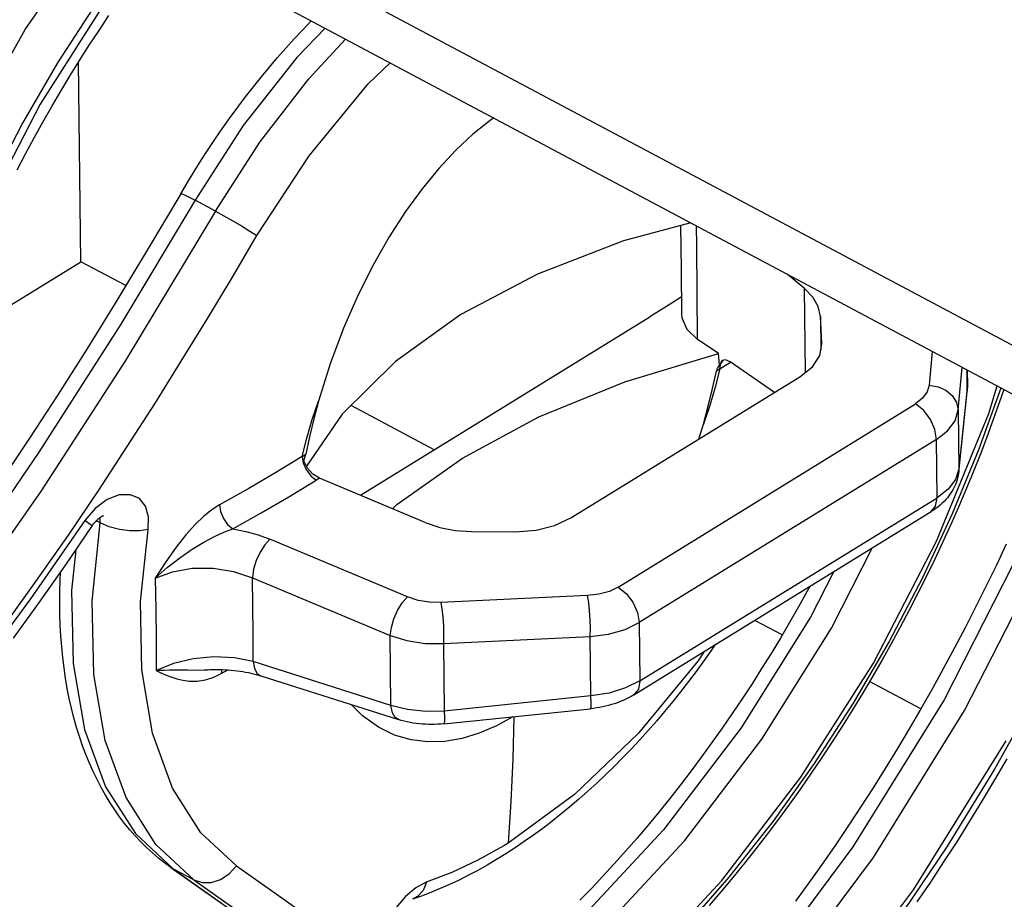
# Model space of a CAD drawing. Header units: millimetres. Extents: x 0 to 594, y 0 to 420.
# Tile 40 of 78: x 541.49 to 546.41, y 86.34 to 90.74. Entities that reach past the tile are written whole.
import ezdxf

# ---------------------------------------------------------------- set-up
doc = ezdxf.new("R2010")
doc.units = ezdxf.units.MM
doc.header["$LTSCALE"] = 32.67
doc.layers.get('0').update_dxf_attribs({"linetype": 'CONTINUOUS'})

msp = doc.modelspace()

# ---------------------------------------------------------------- linework, layer by layer
at = {"color": 7, "linetype": 'CONTINUOUS'}
for p, q in [((541.5272, 91.7316), (548.9443, 87.7831)), ((548.8564, 87.5855), (541.5298, 91.4858)), ((541.8892, 90.6834), (541.9388, 90.7573)), ((542.9061, 90.6867), (542.9483, 90.7307)), ((541.8403, 90.6087), (541.8892, 90.6834)), ((542.8639, 90.6414), (542.9061, 90.6867)), ((541.7923, 90.5333), (541.8403, 90.6087)), ((542.7809, 90.5481), (542.8222, 90.5952)), ((542.8222, 90.5952), (542.8639, 90.6414)), ((542.7402, 90.5002), (542.7809, 90.5481)), ((541.745, 90.4571), (541.7923, 90.5333)), ((541.7981, 89.5283), (541.7875, 90.5257)), ((542.6999, 90.4514), (542.7402, 90.5002)), ((541.6986, 90.3802), (541.745, 90.4571)), ((542.6602, 90.4018), (542.6999, 90.4514)), ((542.6211, 90.3514), (542.6602, 90.4018)), ((541.6531, 90.3027), (541.6986, 90.3802)), ((542.5825, 90.3003), (542.6211, 90.3514)), ((541.6085, 90.2246), (541.6531, 90.3027)), ((542.5446, 90.2484), (542.5825, 90.3003)), ((541.5647, 90.1459), (541.6085, 90.2246)), ((542.5072, 90.1959), (542.5446, 90.2484)), ((543.8418, 90.2336), (543.756, 90.1646)), ((543.8594, 90.2457), (543.8418, 90.2336)), ((542.4705, 90.1426), (542.5072, 90.1959)), ((543.756, 90.1646), (543.6706, 90.0847)), ((541.5219, 90.0666), (541.5647, 90.1459)), ((542.4344, 90.0887), (542.4705, 90.1426)), ((541.48, 89.9869), (541.5219, 90.0666)), ((542.399, 90.0343), (542.4344, 90.0887)), ((543.6706, 90.0847), (543.5859, 89.994)), ((542.3642, 89.9792), (542.399, 90.0343)), ((542.3302, 89.9235), (542.3642, 89.9792)), ((543.5859, 89.994), (543.5021, 89.8921)), ((542.2969, 89.8673), (542.3302, 89.9235)), ((542.2969, 89.8673), (542.135, 89.5934)), ((543.5021, 89.8921), (543.4194, 89.7784)), ((543.4194, 89.7784), (543.3382, 89.6525)), ((544.8434, 89.7218), (544.507, 89.6318)), ((544.7929, 89.7083), (544.7951, 89.4871)), ((543.3382, 89.6525), (543.2591, 89.5139)), ((544.507, 89.6318), (544.0779, 89.4663)), ((542.135, 89.5934), (541.9788, 89.335)), ((541.0884, 89.0908), (541.7981, 89.5283)), ((542.0232, 89.4085), (541.7981, 89.5283)), ((543.2591, 89.5139), (543.1828, 89.3619)), ((544.0779, 89.4663), (543.6957, 89.264)), ((544.7951, 89.4871), (544.7966, 89.2684)), ((545.411, 89.3937), (545.3241, 89.466)), ((545.4534, 89.3504), (545.411, 89.3937)), ((541.9788, 89.335), (541.8283, 89.092)), ((543.1828, 89.3619), (543.1104, 89.1964)), ((544.796, 89.3513), (544.7229, 89.3048)), ((545.4798, 89.3042), (545.4534, 89.3504)), ((544.7229, 89.3048), (544.6387, 89.2523)), ((544.7966, 89.2684), (544.7984, 89.2479)), ((545.4904, 89.2549), (545.4798, 89.3042)), ((543.1941, 88.3616), (544.6387, 89.2523)), ((543.6957, 89.264), (543.3687, 89.0291)), ((544.7984, 89.2479), (544.8234, 89.1915)), ((545.4971, 89.1238), (545.4904, 89.2549)), ((543.1104, 89.1964), (543.0439, 89.019)), ((544.8234, 89.1915), (544.8761, 89.1418)), ((544.9813, 89.0691), (544.876, 89.1418)), ((545.4973, 89.1177), (545.4971, 89.1238)), ((541.8283, 89.092), (541.683, 88.8631)), ((544.5145, 88.9281), (544.9813, 89.0691)), ((544.9863, 89.0122), (544.9813, 89.0691)), ((545.4873, 89.0605), (545.4973, 89.1177)), ((543.3687, 89.0291), (543.1038, 88.7666)), ((544.9984, 89.0328), (544.9863, 89.0122)), ((545.0007, 89.0345), (544.9984, 89.0328)), ((545.0173, 89.0379), (545.0007, 89.0345)), ((545.0406, 89.0281), (545.0173, 89.0379)), ((545.2615, 88.8755), (545.0406, 89.0281)), ((545.4511, 89.0039), (545.4873, 89.0605)), ((543.0439, 89.019), (542.9851, 88.8318)), ((544.9524, 88.8944), (544.9712, 88.9822)), ((544.9742, 88.992), (544.9712, 88.9823)), ((544.9793, 89.0021), (544.9742, 88.992)), ((544.9863, 89.0122), (544.9793, 89.0021)), ((545.3886, 88.9539), (545.4511, 89.0039)), ((546.2235, 88.9872), (546.2243, 88.9081)), ((544.0854, 88.753), (544.5145, 88.9281)), ((544.2453, 88.249), (545.3886, 88.9539)), ((544.931, 88.806), (544.9524, 88.8944)), ((546.1811, 88.4804), (546.2231, 88.8824)), ((546.2238, 88.8908), (546.2231, 88.8825)), ((546.2243, 88.9082), (546.2237, 88.8942)), ((546.2242, 88.8992), (546.2238, 88.8908)), ((546.2243, 88.9082), (546.2242, 88.8992)), ((546.4061, 88.89), (546.3849, 88.8281)), ((541.683, 88.8631), (541.5423, 88.647)), ((542.9851, 88.8318), (542.9612, 88.7429)), ((546.3849, 88.8281), (546.3536, 88.7401)), ((543.5627, 88.5889), (543.1475, 88.8099)), ((544.907, 88.7171), (544.931, 88.806)), ((546.1625, 88.7344), (546.1785, 88.7883)), ((543.1038, 88.7666), (542.9246, 88.508)), ((542.9612, 88.7429), (542.9398, 88.6545)), ((543.7033, 88.5474), (544.0854, 88.753)), ((546.1258, 88.6844), (546.1625, 88.7344)), ((546.3536, 88.7401), (546.3211, 88.6522)), ((544.8836, 88.6425), (544.907, 88.7172)), ((546.0705, 88.6409), (546.1258, 88.6844)), ((541.5423, 88.647), (541.4057, 88.4427)), ((542.9398, 88.6545), (542.921, 88.5667)), ((546.3211, 88.6522), (546.2873, 88.5644)), ((542.9123, 88.5333), (542.9158, 88.5452)), ((542.93, 88.4968), (542.9123, 88.5333)), ((542.9158, 88.5452), (542.9187, 88.5565)), ((542.9187, 88.5565), (542.921, 88.5667)), ((543.3763, 88.3158), (543.7033, 88.5474)), ((546.2873, 88.5644), (546.2524, 88.4769)), ((542.9569, 88.4674), (542.93, 88.4968)), ((546.1816, 88.4922), (546.1656, 88.441)), ((546.1811, 88.4805), (546.1798, 88.4702)), ((542.9896, 88.4473), (542.9569, 88.4674)), ((543.5172, 88.2262), (542.9896, 88.4473)), ((546.1656, 88.441), (546.1289, 88.3927)), ((546.1729, 88.4395), (546.1697, 88.4293)), ((546.1757, 88.4497), (546.1729, 88.4395)), ((546.178, 88.46), (546.1757, 88.4497)), ((546.1798, 88.4702), (546.178, 88.46)), ((546.2524, 88.4769), (546.2164, 88.3896)), ((546.1289, 88.3927), (546.0736, 88.3498)), ((546.1515, 88.389), (546.1456, 88.3791)), ((546.1568, 88.399), (546.1515, 88.389)), ((546.1616, 88.409), (546.1568, 88.399)), ((546.1659, 88.4191), (546.1616, 88.409)), ((546.1697, 88.4293), (546.1659, 88.4191)), ((546.2164, 88.3896), (546.1792, 88.3025)), ((546.1164, 88.3405), (546.1076, 88.3312)), ((546.1245, 88.3499), (546.1164, 88.3405)), ((546.1321, 88.3596), (546.1245, 88.3499)), ((546.1391, 88.3693), (546.1321, 88.3596)), ((546.1456, 88.3791), (546.1391, 88.3693)), ((543.354, 88.2946), (543.3763, 88.3158)), ((546.0551, 88.288), (546.0431, 88.2803)), ((546.0666, 88.2961), (546.0551, 88.288)), ((546.0777, 88.3045), (546.0666, 88.2961)), ((546.0883, 88.3132), (546.0777, 88.3045)), ((546.0982, 88.3221), (546.0883, 88.3132)), ((546.1076, 88.3312), (546.0982, 88.3221)), ((546.1792, 88.3025), (546.1409, 88.2157)), ((541.8725, 88.2314), (541.8753, 88.2343)), ((541.8753, 88.2343), (541.878, 88.2371)), ((541.878, 88.2371), (541.8808, 88.2397)), ((541.8808, 88.2397), (541.8835, 88.2422)), ((541.8835, 88.2422), (541.8862, 88.2445)), ((541.8862, 88.2445), (541.8888, 88.2466)), ((541.8888, 88.2466), (541.8913, 88.2486)), ((541.8913, 88.2486), (541.8937, 88.2504)), ((541.8937, 88.2504), (541.896, 88.252)), ((541.896, 88.252), (541.8982, 88.2535)), ((541.8982, 88.2535), (541.9002, 88.2547)), ((541.9002, 88.2547), (541.9021, 88.2559)), ((541.9021, 88.2559), (541.9039, 88.2569)), ((541.9039, 88.2569), (541.9056, 88.2577)), ((541.9056, 88.2577), (541.907, 88.2585)), ((541.907, 88.2585), (541.9083, 88.259)), ((541.9083, 88.259), (541.9094, 88.2595)), ((541.9094, 88.2595), (541.9103, 88.2598)), ((541.9103, 88.2598), (541.9109, 88.2601)), ((541.9109, 88.2601), (541.9113, 88.2602)), ((541.9113, 88.2602), (541.9114, 88.2602)), ((544.1638, 88.2102), (544.2453, 88.249)), ((544.5587, 87.3652), (546.0431, 88.2803)), ((541.7229, 88.0153), (541.8564, 88.2114)), ((541.8564, 88.2114), (541.8589, 88.215)), ((541.8589, 88.215), (541.8615, 88.2185)), ((541.8615, 88.2185), (541.8642, 88.2219)), ((541.8642, 88.2219), (541.867, 88.2252)), ((541.867, 88.2252), (541.8697, 88.2284)), ((541.8697, 88.2284), (541.8725, 88.2314)), ((543.5172, 88.2262), (543.5899, 88.2015)), ((543.5899, 88.2015), (543.6671, 88.1865)), ((543.6671, 88.1865), (543.7489, 88.1812)), ((543.9661, 88.1799), (544.0708, 88.1872)), ((544.0708, 88.1872), (544.1638, 88.2102)), ((546.1409, 88.2157), (546.1016, 88.1293)), ((543.7489, 88.1812), (543.9661, 88.1799)), ((546.1016, 88.1293), (546.0611, 88.0432)), ((546.418, 88.1182), (546.3689, 88.0136)), ((546.0611, 88.0432), (546.0195, 87.9575)), ((541.592, 87.8279), (541.7229, 88.0153)), ((546.3689, 88.0136), (546.3185, 87.9095)), ((541.6932, 87.8814), (541.6946, 87.9382)), ((541.6946, 87.9382), (541.6964, 87.9775)), ((546.0195, 87.9575), (545.9769, 87.8723)), ((545.4373, 87.9069), (545.4248, 87.8836)), ((546.3185, 87.9095), (546.267, 87.8058)), ((541.6928, 87.825), (541.6932, 87.8814)), ((545.4248, 87.8836), (545.381, 87.8049)), ((545.9769, 87.8723), (545.9333, 87.7876)), ((541.4626, 87.6477), (541.592, 87.8279)), ((541.6935, 87.7692), (541.6928, 87.825)), ((545.381, 87.8049), (545.3364, 87.7268)), ((546.267, 87.8058), (546.2143, 87.7027)), ((541.6954, 87.7141), (541.6935, 87.7692)), ((545.9333, 87.7876), (545.8887, 87.7033)), ((541.6985, 87.6595), (541.6954, 87.7141)), ((544.5151, 87.6913), (544.5862, 87.7258)), ((545.2997, 87.6642), (545.1624, 87.7373)), ((545.3364, 87.7268), (545.2909, 87.6492)), ((545.8887, 87.7033), (545.843, 87.6196)), ((546.2143, 87.7027), (546.1604, 87.6001)), ((541.7027, 87.6056), (541.6985, 87.6595)), ((543.3431, 87.6619), (543.4262, 87.6362)), ((544.3418, 87.6559), (544.4322, 87.6676)), ((544.4322, 87.6676), (544.5151, 87.6913)), ((545.2909, 87.6492), (545.2445, 87.5724)), ((541.708, 87.5525), (541.7027, 87.6056)), ((543.4262, 87.6362), (543.5166, 87.6225)), ((543.5166, 87.6225), (543.6095, 87.6214)), ((544.9659, 87.6162), (544.9457, 87.5869)), ((545.843, 87.6196), (545.7964, 87.5365)), ((546.1604, 87.6001), (546.1054, 87.4981)), ((541.7144, 87.5001), (541.708, 87.5525)), ((544.9457, 87.5869), (544.9083, 87.5344)), ((545.2445, 87.5724), (545.1972, 87.4962)), ((541.7221, 87.4484), (541.7144, 87.5001)), ((544.9083, 87.5344), (544.8704, 87.4825)), ((545.1972, 87.4962), (545.1492, 87.4207)), ((545.7964, 87.5365), (545.7489, 87.454)), ((546.1054, 87.4981), (546.0494, 87.3967)), ((541.7308, 87.3975), (541.7221, 87.4484)), ((542.4347, 87.4908), (542.4417, 87.4911)), ((542.4417, 87.4911), (542.4573, 87.4917)), ((542.4573, 87.4917), (542.4729, 87.4919)), ((542.4729, 87.4919), (542.4884, 87.4919)), ((542.4884, 87.4919), (542.5038, 87.4916)), ((542.5038, 87.4916), (542.5191, 87.491)), ((542.5191, 87.491), (542.5343, 87.4901)), ((542.5343, 87.4901), (542.5494, 87.489)), ((542.5494, 87.489), (542.5642, 87.4875)), ((542.5642, 87.4875), (542.5789, 87.4859)), ((542.5789, 87.4859), (542.5932, 87.484)), ((542.5932, 87.484), (542.6073, 87.4818)), ((542.6073, 87.4818), (542.6211, 87.4794)), ((542.6211, 87.4794), (542.6346, 87.4768)), ((542.6346, 87.4768), (542.6478, 87.4739)), ((542.6478, 87.4739), (542.6607, 87.4708)), ((542.6607, 87.4708), (542.6733, 87.4676)), ((542.6733, 87.4676), (542.6854, 87.4641)), ((542.6854, 87.4641), (542.6962, 87.4608)), ((542.6962, 87.4608), (543.3835, 87.2419)), ((544.8704, 87.4825), (544.8318, 87.4314)), ((545.7489, 87.454), (545.7004, 87.3722)), ((541.7407, 87.3476), (541.7308, 87.3975)), ((544.5182, 87.3996), (544.4353, 87.3742)), ((544.5893, 87.4347), (544.5182, 87.3996)), ((544.8318, 87.4314), (544.7927, 87.381)), ((545.1492, 87.4207), (545.1003, 87.346)), ((545.992, 87.2957), (545.7358, 87.4321)), ((544.4353, 87.3742), (544.345, 87.3598)), ((544.5327, 87.3504), (544.5192, 87.3437)), ((544.546, 87.3576), (544.5327, 87.3504)), ((544.5587, 87.3652), (544.546, 87.3576)), ((544.7927, 87.381), (544.753, 87.3314)), ((545.7004, 87.3722), (545.6509, 87.291)), ((546.0494, 87.3967), (545.9922, 87.296)), ((541.7517, 87.2984), (541.7407, 87.3476)), ((543.2051, 87.26), (543.1476, 87.3171)), ((543.4298, 87.2915), (543.3468, 87.3123)), ((544.3731, 87.2998), (544.3579, 87.2977)), ((544.3882, 87.3023), (544.3731, 87.2998)), ((544.4032, 87.3053), (544.3882, 87.3023)), ((544.4182, 87.3086), (544.4032, 87.3053)), ((544.4331, 87.3123), (544.4182, 87.3086)), ((544.4478, 87.3165), (544.4331, 87.3123)), ((544.4624, 87.3211), (544.4478, 87.3165)), ((544.4769, 87.3261), (544.4624, 87.3211)), ((544.4912, 87.3315), (544.4769, 87.3261)), ((544.5053, 87.3374), (544.4912, 87.3315)), ((544.5192, 87.3437), (544.5053, 87.3374)), ((544.753, 87.3314), (544.7127, 87.2826)), ((545.1003, 87.346), (545.0507, 87.2721)), ((541.7639, 87.2502), (541.7517, 87.2984)), ((541.7771, 87.203), (541.7639, 87.2502)), ((543.2836, 87.204), (543.2051, 87.26)), ((543.5202, 87.2821), (543.4298, 87.2915)), ((543.613, 87.2846), (543.5202, 87.2821)), ((543.6107, 87.2207), (544.3427, 87.2959)), ((543.9544, 87.256), (543.8738, 87.2112)), ((544.3579, 87.2977), (544.3427, 87.2959)), ((544.7127, 87.2826), (544.672, 87.2347)), ((545.0507, 87.2721), (545.0004, 87.1991)), ((545.6509, 87.291), (545.6006, 87.2106)), ((545.9922, 87.296), (545.934, 87.196)), ((541.7915, 87.1568), (541.7771, 87.203)), ((543.3647, 87.1647), (543.2836, 87.204)), ((543.398, 87.2375), (543.3835, 87.2419)), ((543.4127, 87.2336), (543.398, 87.2375)), ((543.4276, 87.2302), (543.4127, 87.2336)), ((543.4426, 87.2271), (543.4276, 87.2302)), ((543.4576, 87.2245), (543.4426, 87.2271)), ((543.4728, 87.2223), (543.4576, 87.2245)), ((543.488, 87.2206), (543.4728, 87.2223)), ((543.5033, 87.2192), (543.488, 87.2206)), ((543.5186, 87.2182), (543.5033, 87.2192)), ((543.534, 87.2177), (543.5186, 87.2182)), ((543.5493, 87.2175), (543.534, 87.2177)), ((543.5647, 87.2177), (543.5493, 87.2175)), ((543.5801, 87.2183), (543.5647, 87.2177)), ((543.5954, 87.2193), (543.5801, 87.2183)), ((543.6107, 87.2207), (543.5954, 87.2193)), ((543.8738, 87.2112), (543.7877, 87.1741)), ((544.672, 87.2347), (544.6307, 87.1876)), ((545.6006, 87.2106), (545.5494, 87.1309)), ((541.8069, 87.1116), (541.7915, 87.1568)), ((543.4475, 87.1406), (543.3647, 87.1647)), ((543.7877, 87.1741), (543.7018, 87.1479)), ((544.6307, 87.1876), (544.589, 87.1414)), ((545.0004, 87.1991), (544.9493, 87.1269)), ((545.934, 87.196), (545.8748, 87.0968)), ((541.8235, 87.0675), (541.8069, 87.1116)), ((543.5315, 87.1304), (543.4475, 87.1406)), ((543.6164, 87.1331), (543.5315, 87.1304)), ((543.7018, 87.1479), (543.6164, 87.1331)), ((544.589, 87.1414), (544.5468, 87.0961)), ((544.9493, 87.1269), (544.8975, 87.0555)), ((545.5494, 87.1309), (545.4973, 87.052)), ((541.841, 87.0245), (541.8235, 87.0675)), ((544.5468, 87.0961), (544.5042, 87.0517)), ((544.8975, 87.0555), (544.845, 86.9852)), ((545.8748, 87.0968), (545.8145, 86.9983)), ((541.8597, 86.9826), (541.841, 87.0245)), ((544.4612, 87.0083), (544.4177, 86.9659)), ((544.5042, 87.0517), (544.4612, 87.0083)), ((545.4973, 87.052), (545.4445, 86.9739)), ((546.4209, 87.0452), (546.36, 86.9407)), ((541.8793, 86.9419), (541.8597, 86.9826)), ((544.4177, 86.9659), (544.3739, 86.9245)), ((544.845, 86.9852), (544.792, 86.9158)), ((545.4445, 86.9739), (545.3907, 86.8967)), ((545.8145, 86.9983), (545.7533, 86.9007)), ((541.8999, 86.9024), (541.8793, 86.9419)), ((544.3739, 86.9245), (544.3297, 86.8842)), ((544.792, 86.9158), (544.7382, 86.8473)), ((546.36, 86.9407), (546.298, 86.837)), ((541.9215, 86.8641), (541.8999, 86.9024)), ((541.9441, 86.8269), (541.9215, 86.8641)), ((544.3297, 86.8842), (544.2852, 86.8449)), ((545.3907, 86.8967), (545.3362, 86.8203)), ((545.7533, 86.9007), (545.6911, 86.804)), ((541.9676, 86.7911), (541.9441, 86.8269)), ((544.2852, 86.8449), (544.2404, 86.8066)), ((544.7382, 86.8473), (544.6839, 86.7799)), ((545.3362, 86.8203), (545.281, 86.7449)), ((546.298, 86.837), (546.235, 86.7341)), ((541.9919, 86.7566), (541.9676, 86.7911)), ((544.1953, 86.7695), (544.1499, 86.7335)), ((544.2404, 86.8066), (544.1953, 86.7695)), ((544.6839, 86.7799), (544.6291, 86.7136)), ((545.6911, 86.804), (545.628, 86.7082)), ((542.0172, 86.7233), (541.9919, 86.7566)), ((542.0433, 86.6913), (542.0172, 86.7233)), ((544.1499, 86.7335), (544.1042, 86.6987)), ((544.6291, 86.7136), (544.5737, 86.6484)), ((545.281, 86.7449), (545.225, 86.6704)), ((546.235, 86.7341), (546.1708, 86.6321)), ((542.0701, 86.6606), (542.0433, 86.6913)), ((542.0978, 86.6312), (542.0701, 86.6606)), ((544.0584, 86.665), (544.0123, 86.6326)), ((544.1042, 86.6987), (544.0584, 86.665)), ((545.225, 86.6704), (545.1682, 86.5969)), ((545.628, 86.7082), (545.564, 86.6133)), ((542.1264, 86.6031), (542.0978, 86.6312)), ((544.0123, 86.6326), (543.9661, 86.6014)), ((544.5737, 86.6484), (544.5177, 86.5843)), ((545.564, 86.6133), (545.499, 86.5194)), ((546.1708, 86.6321), (546.1057, 86.5309)), ((542.1556, 86.5762), (542.1264, 86.6031)), ((542.1856, 86.5507), (542.1556, 86.5762)), ((543.9196, 86.5714), (543.8732, 86.5427)), ((543.9661, 86.6014), (543.9196, 86.5714)), ((544.5177, 86.5843), (544.4613, 86.5213)), ((545.1682, 86.5969), (545.1108, 86.5244)), ((542.2163, 86.5265), (542.1856, 86.5507)), ((542.2477, 86.5036), (542.2163, 86.5265)), ((543.8265, 86.5152), (543.7798, 86.4891)), ((543.8732, 86.5427), (543.8265, 86.5152)), ((544.4613, 86.5213), (544.4045, 86.4595)), ((545.1108, 86.5244), (545.0527, 86.4529)), ((545.499, 86.5194), (545.4333, 86.4265)), ((546.1057, 86.5309), (546.0396, 86.4307)), ((542.2475, 86.5037), (542.2477, 86.5036)), ((542.2477, 86.5036), (542.3843, 86.4075)), ((543.7331, 86.4643), (543.6863, 86.4408)), ((543.7798, 86.4891), (543.7331, 86.4643)), ((543.6396, 86.4187), (543.5929, 86.398)), ((543.6863, 86.4408), (543.6396, 86.4187)), ((544.4045, 86.4595), (544.3472, 86.3989)), ((545.0527, 86.4529), (544.9939, 86.3826)), ((545.4333, 86.4265), (545.3667, 86.3347)), ((546.0396, 86.4307), (545.9725, 86.3314)), ((542.3843, 86.4075), (542.5121, 86.3172)), ((543.5463, 86.3787), (543.4998, 86.3608)), ((543.5929, 86.398), (543.5463, 86.3787)), ((544.3472, 86.3989), (544.2895, 86.3396)), ((544.9939, 86.3826), (544.9345, 86.3133)), ((543.4998, 86.3608), (543.4537, 86.3444))]:
    msp.add_line(p, q, dxfattribs=at)
at = {"color": 9, "linetype": 'CONTINUOUS'}
for p, q in [((541.5206, 90.687), (541.9254, 91.2752)), ((541.9568, 90.8838), (541.5952, 90.314)), ((541.6842, 90.5208), (541.8781, 90.821)), ((543.0179, 90.6937), (542.8773, 90.5479)), ((541.1619, 90.0482), (541.5206, 90.687)), ((542.9358, 90.4419), (543.1189, 90.6399)), ((542.8773, 90.5479), (542.6095, 90.2079)), ((541.5042, 90.2116), (541.6842, 90.5208)), ((543.2331, 90.4156), (543.3427, 90.5207)), ((542.6918, 90.1248), (542.9358, 90.4419)), ((542.9378, 90.0563), (543.2331, 90.4156)), ((541.5952, 90.314), (541.28, 89.7052)), ((541.3382, 89.894), (541.5042, 90.2116)), ((542.6095, 90.2079), (542.3686, 89.8353)), ((542.4711, 89.7807), (542.6918, 90.1248)), ((542.6769, 89.6584), (542.9378, 90.0563)), ((542.2969, 89.8673), (542.3044, 89.8662)), ((542.3044, 89.8662), (542.329, 89.8556)), ((542.329, 89.8556), (542.3686, 89.8353)), ((542.3686, 89.8353), (541.9976, 89.2166)), ((542.4711, 89.7807), (542.3686, 89.8353)), ((542.4711, 89.7807), (542.0215, 89.0352)), ((542.4711, 89.7807), (542.5126, 89.758)), ((542.5126, 89.758), (542.5564, 89.733)), ((542.5564, 89.733), (542.601, 89.7065)), ((542.601, 89.7065), (542.6426, 89.6808)), ((542.6426, 89.6808), (542.6769, 89.6584)), ((544.8705, 89.7074), (544.872, 89.6074)), ((542.5548, 89.4511), (542.6769, 89.6584)), ((544.872, 89.6074), (544.8744, 89.3732)), ((542.4291, 89.2418), (542.5548, 89.4511)), ((544.8744, 89.3732), (544.876, 89.1418)), ((545.4154, 88.9753), (545.411, 89.3937)), ((541.9976, 89.2166), (541.5889, 88.5763)), ((542.2998, 89.0309), (542.4291, 89.2418)), ((545.4904, 89.2549), (545.4921, 89.0883)), ((545.4971, 89.117), (545.4971, 89.1238)), ((546.049, 89.0801), (546.0332, 88.9119)), ((542.0215, 89.0352), (541.6005, 88.3845)), ((542.1673, 88.8189), (542.2998, 89.0309)), ((544.9886, 88.993), (545.0424, 89.0268)), ((544.9886, 88.993), (544.9934, 89.0203)), ((544.9934, 89.0203), (545.0058, 89.0355)), ((544.9886, 88.993), (544.9654, 88.9014)), ((544.9886, 88.993), (544.9712, 88.9822)), ((546.1785, 88.7883), (546.1984, 89.0005)), ((546.2237, 88.8942), (546.2227, 88.9876)), ((544.9654, 88.9014), (544.9382, 88.8094)), ((546.0232, 88.8776), (546.0003, 88.846)), ((546.0332, 88.9119), (546.0232, 88.8776)), ((546.0332, 88.9118), (546.0779, 88.9037)), ((546.0779, 88.9037), (546.117, 88.886)), ((546.117, 88.886), (546.1491, 88.8594)), ((546.2237, 88.8942), (546.1816, 88.4922)), ((546.2231, 88.8825), (546.2237, 88.8942)), ((546.3921, 88.8974), (546.282, 88.5913)), ((546.3312, 88.7695), (546.3732, 88.9075)), ((542.954, 88.7395), (542.9851, 88.8318)), ((546.0003, 88.846), (545.9657, 88.8188)), ((546.1491, 88.8594), (546.1706, 88.8259)), ((546.1706, 88.8259), (546.1785, 88.7883)), ((542.0305, 88.6053), (542.1673, 88.8189)), ((544.4814, 87.9036), (545.9657, 88.8188)), ((544.9382, 88.8094), (544.907, 88.7171)), ((546.0069, 88.7852), (545.9657, 88.8188)), ((546.0406, 88.7397), (546.0069, 88.7852)), ((546.1785, 88.7883), (546.1816, 88.4922)), ((542.9268, 88.6475), (542.954, 88.7395)), ((546.0624, 88.69), (546.0406, 88.7397)), ((546.0703, 88.1322), (546.3312, 88.7695)), ((546.0705, 88.6409), (546.0624, 88.69)), ((542.9036, 88.5559), (542.9268, 88.6475)), ((546.0705, 88.6409), (544.5862, 87.7258)), ((546.0736, 88.3498), (546.0705, 88.6409)), ((541.8875, 88.3875), (542.0305, 88.6053)), ((546.282, 88.5913), (546.1489, 88.2685)), ((541.5889, 88.5763), (541.1867, 87.9928)), ((542.9036, 88.5559), (542.7746, 88.4773)), ((542.9036, 88.5559), (542.921, 88.5667)), ((542.9036, 88.5559), (542.9089, 88.5232)), ((542.9089, 88.5232), (542.9235, 88.4901)), ((542.9235, 88.4901), (542.946, 88.4597)), ((546.1816, 88.4922), (546.1811, 88.4805)), ((542.7746, 88.4773), (542.637, 88.3964)), ((542.8369, 88.3546), (542.9734, 88.4374)), ((542.946, 88.4597), (542.9734, 88.4374)), ((542.9896, 88.4473), (542.9734, 88.4374)), ((541.6005, 88.3845), (541.1987, 87.811)), ((541.7362, 88.1632), (541.8875, 88.3875)), ((542.637, 88.3964), (542.4904, 88.3134)), ((541.9293, 88.3403), (541.8697, 88.2961)), ((541.9904, 88.3638), (541.9293, 88.3403)), ((542.0461, 88.3649), (541.9904, 88.3638)), ((542.0905, 88.3453), (542.0461, 88.3649)), ((542.1216, 88.3074), (542.0905, 88.3453)), ((542.698, 88.2734), (542.8369, 88.3546)), ((544.5893, 87.4347), (546.0736, 88.3498)), ((546.0659, 88.3075), (546.0736, 88.3498)), ((541.8697, 88.2961), (541.8181, 88.2353)), ((542.1368, 88.2547), (542.1216, 88.3074)), ((542.4525, 88.2893), (542.412, 88.2573)), ((542.4904, 88.3134), (542.4525, 88.2893)), ((542.4904, 88.3134), (542.4958, 88.2802)), ((546.0431, 88.2803), (546.0659, 88.3075)), ((541.8181, 88.2353), (541.5474, 87.8454)), ((541.8448, 88.2163), (541.818, 88.2353)), ((541.8957, 88.2238), (541.8755, 88.2346)), ((541.8944, 88.2444), (541.8916, 88.2488)), ((541.8957, 88.2238), (541.8944, 88.2444)), ((542.1348, 88.1914), (542.1368, 88.2547)), ((542.412, 88.2573), (542.3688, 88.2161)), ((542.4958, 88.2802), (542.5102, 88.2462)), ((542.5102, 88.2462), (542.5314, 88.216)), ((542.5566, 88.1937), (542.698, 88.2734)), ((546.1489, 88.2685), (546.0001, 87.9498)), ((541.8545, 88.2087), (541.8448, 88.2163)), ((541.8547, 87.8324), (541.8957, 88.2238)), ((541.9404, 88.2049), (541.8957, 88.2238)), ((541.9911, 88.1915), (541.9404, 88.2049)), ((542.0429, 88.1848), (541.9911, 88.1915)), ((542.0914, 88.1847), (542.0429, 88.1848)), ((542.1347, 88.1913), (542.0914, 88.1847)), ((542.0965, 87.831), (542.1348, 88.1914)), ((542.3688, 88.2161), (542.3225, 88.1645)), ((542.5131, 88.1777), (542.5566, 88.1937)), ((542.5314, 88.216), (542.5566, 88.1937)), ((542.5566, 88.1937), (542.6213, 88.1812)), ((541.5743, 87.9306), (541.7362, 88.1632)), ((542.3225, 88.1645), (542.2738, 88.102)), ((542.4127, 88.1276), (542.4654, 88.1557)), ((542.4654, 88.1557), (542.5131, 88.1777)), ((542.6213, 88.1812), (542.6833, 88.164)), ((542.6833, 88.164), (542.7417, 88.1425)), ((542.7417, 88.1425), (542.7163, 88.1142)), ((543.4298, 87.8541), (542.7417, 88.1425)), ((541.7735, 88.0896), (541.7522, 87.8869)), ((542.2738, 88.102), (542.223, 88.0292)), ((542.292, 88.0498), (542.3545, 88.0924)), ((542.3545, 88.0924), (542.4127, 88.1276)), ((542.7163, 88.1142), (542.6935, 88.0784)), ((545.546, 87.698), (545.7513, 88.1004)), ((545.755, 87.5234), (546.0703, 88.1322)), ((546.5015, 88.1132), (546.1077, 87.3409)), ((542.2291, 88.0009), (542.292, 88.0498)), ((542.6744, 88.0366), (542.6609, 87.9923)), ((542.6935, 88.0784), (542.6744, 88.0366)), ((546.2098, 87.2865), (546.6036, 88.0588)), ((542.223, 88.0292), (542.1698, 87.9474)), ((542.1698, 87.9474), (542.2291, 88.0009)), ((542.2562, 87.98), (542.3547, 87.9972)), ((542.3547, 87.9972), (542.459, 87.9978)), ((542.459, 87.9978), (542.5612, 87.9818)), ((542.6609, 87.9923), (542.655, 87.9503)), ((542.1698, 87.9474), (542.2562, 87.98)), ((542.1698, 87.9474), (542.1723, 87.7933)), ((542.5612, 87.9818), (542.655, 87.9503)), ((542.655, 87.9503), (543.3431, 87.6619)), ((542.6574, 87.8103), (542.655, 87.9503)), ((545.558, 87.9813), (545.4418, 87.7535)), ((546.0001, 87.9498), (545.8341, 87.6322)), ((541.3988, 87.6869), (541.5743, 87.9306)), ((544.4814, 87.9036), (544.4369, 87.8822)), ((544.4814, 87.9036), (544.521, 87.8717)), ((541.5474, 87.8454), (541.2445, 87.4337)), ((541.7522, 87.8869), (541.7602, 87.5217)), ((543.4034, 87.8245), (543.4297, 87.8541)), ((543.4817, 87.8371), (543.4298, 87.8541)), ((544.3286, 87.8609), (543.5963, 87.8264)), ((544.3851, 87.8677), (544.3286, 87.8609)), ((544.3338, 87.8269), (544.3286, 87.8609)), ((544.4369, 87.8822), (544.3851, 87.8677)), ((544.521, 87.8717), (544.5542, 87.8281)), ((541.8627, 87.4672), (541.8547, 87.8324)), ((542.1026, 87.49), (542.0965, 87.831)), ((542.1723, 87.7933), (542.1739, 87.6398)), ((542.6588, 87.6706), (542.6574, 87.8103)), ((543.3797, 87.7864), (543.4034, 87.8245)), ((543.5382, 87.8278), (543.4817, 87.8371)), ((543.5963, 87.8264), (543.5382, 87.8278)), ((543.5963, 87.8264), (543.6013, 87.7938)), ((543.6013, 87.7938), (543.6054, 87.7544)), ((544.338, 87.7853), (544.3338, 87.8269)), ((544.5542, 87.8281), (544.5775, 87.7769)), ((543.3486, 87.7022), (543.361, 87.7443)), ((543.361, 87.7443), (543.3797, 87.7864)), ((543.6054, 87.7544), (543.6083, 87.7099)), ((544.3408, 87.7406), (544.338, 87.7853)), ((544.5775, 87.7769), (544.5862, 87.7258)), ((545.4418, 87.7535), (545.0947, 87.2003)), ((543.3431, 87.6619), (543.3486, 87.7022)), ((543.6083, 87.7099), (543.6097, 87.664)), ((544.3421, 87.6969), (544.3408, 87.7406)), ((544.3418, 87.6559), (544.3421, 87.6969)), ((544.5862, 87.7258), (544.5893, 87.4347)), ((545.1989, 87.1448), (545.546, 87.698)), ((542.6594, 87.5312), (542.6588, 87.6706)), ((543.3468, 87.3123), (543.3431, 87.6619)), ((543.6097, 87.664), (543.6095, 87.6214)), ((543.6095, 87.6214), (544.3418, 87.6559)), ((544.345, 87.3598), (544.3418, 87.6559)), ((542.1739, 87.6398), (542.1747, 87.487)), ((543.6095, 87.6214), (543.613, 87.2846)), ((545.8341, 87.6322), (545.654, 87.323)), ((542.3585, 87.5458), (542.2605, 87.5224)), ((542.4629, 87.5554), (542.3585, 87.5458)), ((542.5653, 87.5504), (542.4629, 87.5554)), ((542.6594, 87.5312), (542.5653, 87.5504)), ((544.9107, 87.5821), (544.8785, 87.5331)), ((541.7602, 87.5217), (541.8171, 87.1922)), ((542.2605, 87.5224), (542.1747, 87.487)), ((543.3468, 87.3123), (542.6594, 87.5312)), ((542.6594, 87.5312), (542.6658, 87.4964)), ((542.6658, 87.4964), (542.6789, 87.4725)), ((544.8785, 87.5331), (544.5831, 87.1737)), ((545.3934, 86.9537), (545.755, 87.5234)), ((541.9196, 87.1377), (541.8627, 87.4672)), ((542.1557, 87.174), (542.1026, 87.49)), ((542.1747, 87.487), (542.1935, 87.488)), ((542.1747, 87.487), (542.1918, 87.4786)), ((542.1918, 87.4786), (542.2101, 87.4702)), ((542.1935, 87.488), (542.215, 87.489)), ((542.2101, 87.4702), (542.23, 87.4617)), ((542.215, 87.489), (542.2391, 87.4896)), ((542.23, 87.4617), (542.2523, 87.4531)), ((542.2391, 87.4896), (542.2662, 87.4899)), ((542.2523, 87.4531), (542.2776, 87.4451)), ((542.2662, 87.4899), (542.2966, 87.4899)), ((542.2966, 87.4899), (542.3305, 87.4896)), ((542.3305, 87.4896), (542.3693, 87.4894)), ((542.3693, 87.4894), (542.4144, 87.49)), ((542.4144, 87.49), (542.4347, 87.4908)), ((542.4206, 87.4404), (542.4618, 87.4533)), ((542.4618, 87.4533), (542.4993, 87.4712)), ((542.5029, 87.4916), (542.4993, 87.4712)), ((542.4993, 87.4712), (542.5328, 87.4902)), ((542.6789, 87.4725), (542.6961, 87.4608)), ((542.2776, 87.4451), (542.307, 87.4382)), ((542.307, 87.4382), (542.3409, 87.4339)), ((542.3409, 87.4339), (542.3793, 87.4341)), ((542.3793, 87.4341), (542.4206, 87.4404)), ((544.5893, 87.4347), (544.5821, 87.3937)), ((544.345, 87.3598), (543.613, 87.2846)), ((544.3461, 87.3259), (544.345, 87.3598)), ((544.5821, 87.3937), (544.5588, 87.3652)), ((546.5826, 87.3939), (546.3601, 86.9945)), ((543.3535, 87.2763), (543.3468, 87.3123)), ((544.3427, 87.2959), (544.3453, 87.3042)), ((544.3453, 87.3042), (544.3461, 87.3259)), ((545.654, 87.323), (545.4602, 87.0228)), ((546.1077, 87.3409), (545.6529, 86.6071)), ((543.3677, 87.2519), (543.3535, 87.2763)), ((543.3835, 87.2419), (543.3677, 87.2519)), ((543.613, 87.2846), (543.6141, 87.2518)), ((543.6141, 87.2518), (543.6135, 87.2303)), ((543.9599, 87.2566), (543.9552, 87.0448)), ((545.755, 86.5528), (546.2098, 87.2865)), ((543.6113, 87.2209), (543.6107, 87.2207)), ((543.6135, 87.2303), (543.6113, 87.2209)), ((541.8171, 87.1922), (541.9214, 86.9067)), ((542.2552, 86.8995), (542.1557, 87.174)), ((544.5831, 87.1737), (544.2635, 86.8671)), ((545.0947, 87.2003), (544.7072, 86.6921)), ((542.0239, 86.8522), (541.9196, 87.1377)), ((544.8114, 86.6366), (545.1989, 87.1448)), ((545.9546, 86.3921), (546.4175, 87.1358)), ((543.9552, 87.0448), (543.9455, 86.8335)), ((545.4602, 87.0228), (545.2547, 86.735)), ((546.3601, 86.9945), (546.1216, 86.6063)), ((541.9214, 86.9067), (542.0705, 86.6726)), ((544.9978, 86.4382), (545.3934, 86.9537)), ((542.3969, 86.6771), (542.2552, 86.8995)), ((544.2635, 86.8671), (543.9311, 86.6251)), ((542.173, 86.618), (542.0239, 86.8522)), ((543.9455, 86.8335), (543.931, 86.6251)), ((545.2547, 86.735), (545.0338, 86.4554)), ((542.0705, 86.6726), (542.2605, 86.4957)), ((542.575, 86.5116), (542.3969, 86.6771)), ((544.7072, 86.6921), (544.2889, 86.2413)), ((542.3629, 86.4412), (542.173, 86.618)), ((543.9095, 86.6119), (543.7797, 86.5393)), ((543.931, 86.6251), (543.9095, 86.6119)), ((544.393, 86.1859), (544.8114, 86.6366)), ((545.6529, 86.6071), (545.147, 85.9278)), ((546.1216, 86.6063), (545.8642, 86.2251)), ((543.7797, 86.5393), (543.6509, 86.4785)), ((545.2491, 85.8734), (545.755, 86.5528)), ((542.2477, 86.5036), (542.2605, 86.4957)), ((542.3629, 86.4412), (542.2605, 86.4957)), ((542.2605, 86.4957), (542.6551, 86.217)), ((542.4953, 86.4429), (542.5386, 86.4713)), ((542.5386, 86.4713), (542.575, 86.5115)), ((542.575, 86.5116), (542.6889, 86.4313)), ((543.6509, 86.4785), (543.5232, 86.4294)), ((542.3629, 86.4412), (542.4047, 86.4276)), ((542.3629, 86.4412), (542.7574, 86.1626)), ((542.4047, 86.4276), (542.4494, 86.4283)), ((542.4494, 86.4283), (542.4953, 86.4429)), ((542.6889, 86.4313), (542.8018, 86.3513)), ((543.5232, 86.4294), (543.4711, 86.4025)), ((543.5233, 86.4293), (543.5066, 86.3889)), ((544.5611, 85.9689), (544.9978, 86.4382)), ((545.0338, 86.4554), (544.8036, 86.1925)), ((543.4711, 86.4025), (543.4192, 86.3589)), ((543.5066, 86.3889), (543.4812, 86.3596)), ((545.4337, 85.6943), (545.9546, 86.3921)), ((542.8018, 86.3513), (542.9132, 86.2717)), ((543.4192, 86.3589), (543.3724, 86.3034)), ((543.4812, 86.3596), (543.4537, 86.3445))]:
    msp.add_line(p, q, dxfattribs=at)

doc.saveas('drawing.dxf')
